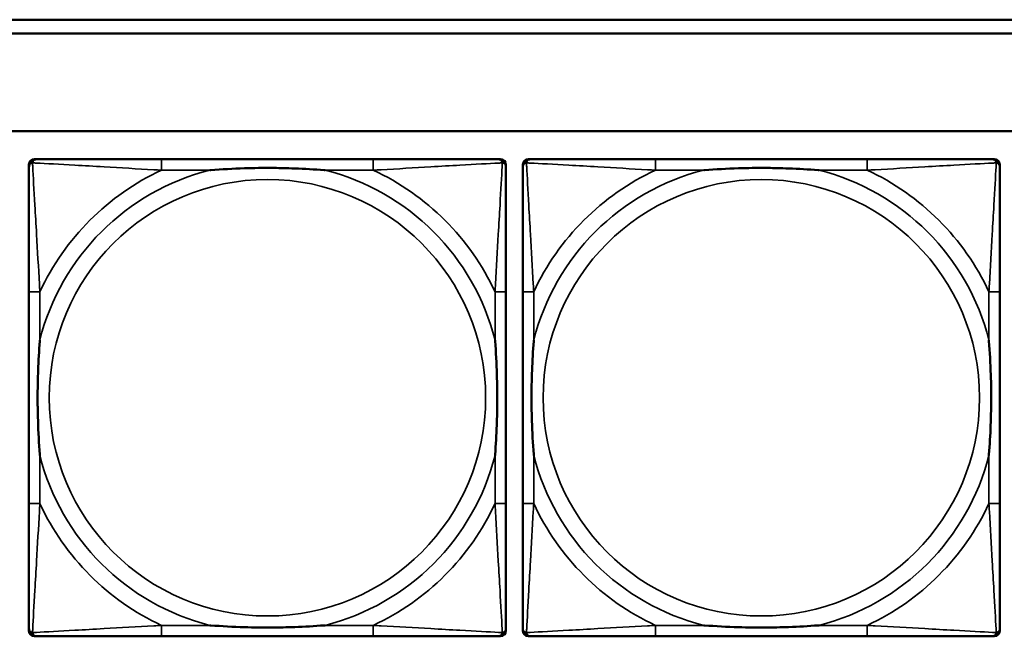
# Model space of a CAD drawing. Header units: inches. Extents: x 1.9 to 64.4, y 1.6 to 69.2.
# Tile 113 of 256: x 29.5 to 30.9, y 58.1 to 59. Entities that reach past the tile are written whole.
import ezdxf

# ---------------------------------------------------------------- set-up
doc = ezdxf.new("R2010")
doc.units = ezdxf.units.IN
doc.header["$MEASUREMENT"] = 0
doc.layers.add('Visible (ANSI)', color=7, linetype='Continuous', lineweight=50)
doc.layers.add('Visible Narrow (ANSI)', color=7, linetype='Continuous', lineweight=35)

msp = doc.modelspace()

# ---------------------------------------------------------------- linework, layer by layer
at = {"layer": 'Visible (ANSI)'}
for p, q in [((22.395, 58.9763), (32.6275, 58.9763)), ((32.6275, 58.9563), (22.395, 58.9563)), ((22.395, 58.8163), (45.17, 58.8163)), ((29.5482, 58.0989), (29.5482, 58.7681)), ((29.556, 58.776), (29.56, 58.776)), ((30.0427, 58.776), (29.7387, 58.776)), ((30.2214, 58.776), (30.2253, 58.776)), ((30.2332, 58.7681), (30.2332, 58.7642)), ((30.2573, 58.0989), (30.2573, 58.7681)), ((30.2652, 58.776), (30.2691, 58.776)), ((30.7518, 58.776), (30.4478, 58.776)), ((30.9305, 58.776), (30.9344, 58.776)), ((30.9423, 58.7681), (30.9423, 58.7642)), ((29.5482, 58.5855), (29.5482, 58.2815)), ((30.2332, 58.2815), (30.2332, 58.5855)), ((30.2573, 58.5855), (30.2573, 58.2815)), ((30.9423, 58.2815), (30.9423, 58.5855)), ((30.2332, 58.1028), (30.2332, 58.0989)), ((30.9423, 58.1028), (30.9423, 58.0989)), ((30.2253, 58.091), (29.556, 58.091)), ((29.7387, 58.091), (30.0427, 58.091)), ((30.9344, 58.091), (30.2652, 58.091)), ((30.4478, 58.091), (30.7518, 58.091))]:
    msp.add_line(p, q, dxfattribs=at)
for centre, radius, start, end in [((29.556, 58.7681), 0.00787, 90, 180), ((29.56, 58.7642), 0.0118, 90, 180), ((30.2214, 58.7642), 0.0118, 0, 90), ((30.2253, 58.7681), 0.00787, 0, 90), ((30.2652, 58.7681), 0.00787, 90, 180), ((30.2691, 58.7642), 0.0118, 90, 180), ((30.9305, 58.7642), 0.0118, 0, 90), ((30.9344, 58.7681), 0.00787, 0, 90), ((29.56, 58.1028), 0.0118, 180, 270), ((30.2214, 58.1028), 0.0118, 270, 360), ((30.2691, 58.1028), 0.0118, 180, 270), ((30.9305, 58.1028), 0.0118, 270, 360), ((29.556, 58.0989), 0.00787, 180, 270), ((30.2253, 58.0989), 0.00787, 270, 0), ((30.2652, 58.0989), 0.00787, 180, 270), ((30.9344, 58.0989), 0.00787, 270, 0)]:
    msp.add_arc(centre, radius, start, end, dxfattribs=at)
for points, knots in [([(29.7387, 58.776), (29.7352, 58.776), (29.7316, 58.776), (29.728, 58.776), (29.6948, 58.776), (29.6611, 58.776), (29.6302, 58.776), (29.6033, 58.776), (29.5777, 58.776), (29.5643, 58.776), (29.5627, 58.776), (29.5612, 58.776), (29.56, 58.776)], [0, 0, 0, 0, 0.0272471, 0.0272471, 0.0272471, 0.2790553, 0.2790553, 0.2790553, 0.4988354, 0.4988354, 0.4988354, 0.5252205, 0.5252205, 0.5252205, 0.5252205]), ([(30.2214, 58.776), (30.2065, 58.776), (30.1649, 58.776), (30.1243, 58.776), (30.0977, 58.776), (30.0699, 58.776), (30.0427, 58.776)], [-0.5252205, -0.5252205, -0.5252205, -0.5252205, -0.20743, -0.20743, -0.20743, 0, 0, 0, 0]), ([(30.4478, 58.776), (30.4443, 58.776), (30.4407, 58.776), (30.4371, 58.776), (30.4039, 58.776), (30.3702, 58.776), (30.3393, 58.776), (30.3124, 58.776), (30.2868, 58.776), (30.2734, 58.776), (30.2718, 58.776), (30.2703, 58.776), (30.2691, 58.776)], [0, 0, 0, 0, 0.0272471, 0.0272471, 0.0272471, 0.2790553, 0.2790553, 0.2790553, 0.4988354, 0.4988354, 0.4988354, 0.5252205, 0.5252205, 0.5252205, 0.5252205]), ([(30.9305, 58.776), (30.9156, 58.776), (30.874, 58.776), (30.8334, 58.776), (30.8068, 58.776), (30.779, 58.776), (30.7518, 58.776)], [-0.5252205, -0.5252205, -0.5252205, -0.5252205, -0.20743, -0.20743, -0.20743, 0, 0, 0, 0]), ([(29.5482, 58.7642), (29.5482, 58.7493), (29.5482, 58.7077), (29.5482, 58.6671), (29.5482, 58.6405), (29.5482, 58.6127), (29.5482, 58.5855)], [-0.5252205, -0.5252205, -0.5252205, -0.5252205, -0.20743, -0.20743, -0.20743, 0, 0, 0, 0]), ([(29.8079, 58.7603), (29.8084, 58.7603), (29.8088, 58.7603), (29.8253, 58.7616), (29.8414, 58.7624), (29.8643, 58.7631), (29.871, 58.7633), (29.8802, 58.7634), (29.8827, 58.7634), (29.8868, 58.7634), (29.8884, 58.7634), (29.8915, 58.7634), (29.893, 58.7634), (29.8966, 58.7634), (29.8986, 58.7634), (29.9048, 58.7634), (29.909, 58.7633), (29.9187, 58.7631), (29.9243, 58.7629), (29.944, 58.7622), (29.9581, 58.7614), (29.9726, 58.7603), (29.973, 58.7603), (29.9734, 58.7603)], [-0.416114, -0.416114, -0.416114, -0.416114, -0.4127691, -0.4127691, -0.2896446, -0.2896446, -0.2388934, -0.2388934, -0.2201881, -0.2201881, -0.2080204, -0.2080204, -0.196499, -0.196499, -0.1809939, -0.1809939, -0.149741, -0.149741, -0.1073162, -0.1073162, 0, 0, 0.0033356, 0.0033356, 0.0033356, 0.0033356]), ([(30.2332, 58.5855), (30.2332, 58.589), (30.2332, 58.5926), (30.2332, 58.5962), (30.2332, 58.6294), (30.2332, 58.6631), (30.2332, 58.694), (30.2332, 58.7209), (30.2332, 58.7465), (30.2332, 58.7599), (30.2332, 58.7615), (30.2332, 58.763), (30.2332, 58.7642)], [0, 0, 0, 0, 0.0272471, 0.0272471, 0.0272471, 0.2790553, 0.2790553, 0.2790553, 0.4988354, 0.4988354, 0.4988354, 0.5252205, 0.5252205, 0.5252205, 0.5252205]), ([(30.2573, 58.7642), (30.2573, 58.7493), (30.2573, 58.7077), (30.2573, 58.6671), (30.2573, 58.6405), (30.2573, 58.6127), (30.2573, 58.5855)], [-0.5252205, -0.5252205, -0.5252205, -0.5252205, -0.20743, -0.20743, -0.20743, 0, 0, 0, 0]), ([(30.5171, 58.7603), (30.5175, 58.7603), (30.5179, 58.7603), (30.5344, 58.7616), (30.5505, 58.7624), (30.5735, 58.7631), (30.5802, 58.7633), (30.5893, 58.7634), (30.5918, 58.7634), (30.5959, 58.7634), (30.5975, 58.7634), (30.6006, 58.7634), (30.6021, 58.7634), (30.6057, 58.7634), (30.6078, 58.7634), (30.6139, 58.7634), (30.6181, 58.7633), (30.6278, 58.7631), (30.6334, 58.7629), (30.6532, 58.7622), (30.6672, 58.7614), (30.6817, 58.7603), (30.6821, 58.7603), (30.6826, 58.7603)], [-0.416114, -0.416114, -0.416114, -0.416114, -0.4127691, -0.4127691, -0.2896446, -0.2896446, -0.2388934, -0.2388934, -0.2201881, -0.2201881, -0.2080204, -0.2080204, -0.196499, -0.196499, -0.1809939, -0.1809939, -0.149741, -0.149741, -0.1073162, -0.1073162, 0, 0, 0.0033356, 0.0033356, 0.0033356, 0.0033356]), ([(30.9423, 58.5855), (30.9423, 58.589), (30.9423, 58.5926), (30.9423, 58.5962), (30.9423, 58.6294), (30.9423, 58.6631), (30.9423, 58.694), (30.9423, 58.7209), (30.9423, 58.7465), (30.9423, 58.7599), (30.9423, 58.7615), (30.9423, 58.763), (30.9423, 58.7642)], [0, 0, 0, 0, 0.0272471, 0.0272471, 0.0272471, 0.2790553, 0.2790553, 0.2790553, 0.4988354, 0.4988354, 0.4988354, 0.5252205, 0.5252205, 0.5252205, 0.5252205]), ([(29.5639, 58.3508), (29.5639, 58.3512), (29.5639, 58.3516), (29.5626, 58.3681), (29.5618, 58.3842), (29.5611, 58.4071), (29.5609, 58.4138), (29.5608, 58.423), (29.5608, 58.4255), (29.5608, 58.4296), (29.5608, 58.4312), (29.5608, 58.4343), (29.5608, 58.4358), (29.5608, 58.4394), (29.5608, 58.4415), (29.5608, 58.4476), (29.5609, 58.4518), (29.5611, 58.4615), (29.5613, 58.4671), (29.562, 58.4869), (29.5628, 58.5009), (29.5639, 58.5154), (29.5639, 58.5158), (29.5639, 58.5162)], [-0.416114, -0.416114, -0.416114, -0.416114, -0.4127691, -0.4127691, -0.2896446, -0.2896446, -0.2388934, -0.2388934, -0.2201881, -0.2201881, -0.2080204, -0.2080204, -0.196499, -0.196499, -0.1809939, -0.1809939, -0.149741, -0.149741, -0.1073162, -0.1073162, 0, 0, 0.0033356, 0.0033356, 0.0033356, 0.0033356]), ([(30.2175, 58.5162), (30.2175, 58.5158), (30.2175, 58.5154), (30.2188, 58.4989), (30.2196, 58.4828), (30.2203, 58.4599), (30.2205, 58.4532), (30.2206, 58.444), (30.2206, 58.4415), (30.2206, 58.4374), (30.2206, 58.4358), (30.2206, 58.4327), (30.2206, 58.4312), (30.2206, 58.4276), (30.2206, 58.4256), (30.2206, 58.4194), (30.2205, 58.4152), (30.2203, 58.4055), (30.2201, 58.3999), (30.2194, 58.3802), (30.2186, 58.3661), (30.2175, 58.3516), (30.2175, 58.3512), (30.2175, 58.3508)], [-0.416114, -0.416114, -0.416114, -0.416114, -0.4127691, -0.4127691, -0.2896446, -0.2896446, -0.2388934, -0.2388934, -0.2201881, -0.2201881, -0.2080204, -0.2080204, -0.196499, -0.196499, -0.1809939, -0.1809939, -0.149741, -0.149741, -0.1073162, -0.1073162, 0, 0, 0.0033356, 0.0033356, 0.0033356, 0.0033356]), ([(30.273, 58.3508), (30.273, 58.3512), (30.273, 58.3516), (30.2717, 58.3681), (30.2709, 58.3842), (30.2702, 58.4071), (30.27, 58.4138), (30.2699, 58.423), (30.2699, 58.4255), (30.2699, 58.4296), (30.2699, 58.4312), (30.2699, 58.4343), (30.2699, 58.4358), (30.2699, 58.4394), (30.2699, 58.4415), (30.2699, 58.4476), (30.27, 58.4518), (30.2702, 58.4615), (30.2704, 58.4671), (30.2711, 58.4869), (30.2719, 58.5009), (30.273, 58.5154), (30.273, 58.5158), (30.273, 58.5162)], [-0.416114, -0.416114, -0.416114, -0.416114, -0.4127691, -0.4127691, -0.2896446, -0.2896446, -0.2388934, -0.2388934, -0.2201881, -0.2201881, -0.2080204, -0.2080204, -0.196499, -0.196499, -0.1809939, -0.1809939, -0.149741, -0.149741, -0.1073162, -0.1073162, 0, 0, 0.0033356, 0.0033356, 0.0033356, 0.0033356]), ([(30.9266, 58.5162), (30.9266, 58.5158), (30.9266, 58.5154), (30.9279, 58.4989), (30.9287, 58.4828), (30.9295, 58.4599), (30.9296, 58.4532), (30.9297, 58.444), (30.9297, 58.4415), (30.9297, 58.4374), (30.9298, 58.4358), (30.9298, 58.4327), (30.9298, 58.4312), (30.9297, 58.4276), (30.9297, 58.4256), (30.9297, 58.4194), (30.9296, 58.4152), (30.9294, 58.4055), (30.9292, 58.3999), (30.9285, 58.3802), (30.9277, 58.3661), (30.9266, 58.3516), (30.9266, 58.3512), (30.9266, 58.3508)], [-0.416114, -0.416114, -0.416114, -0.416114, -0.4127691, -0.4127691, -0.2896446, -0.2896446, -0.2388934, -0.2388934, -0.2201881, -0.2201881, -0.2080204, -0.2080204, -0.196499, -0.196499, -0.1809939, -0.1809939, -0.149741, -0.149741, -0.1073162, -0.1073162, 0, 0, 0.0033356, 0.0033356, 0.0033356, 0.0033356]), ([(29.5482, 58.2815), (29.5482, 58.2543), (29.5482, 58.2265), (29.5482, 58.1999), (29.5482, 58.1593), (29.5482, 58.1177), (29.5482, 58.1028)], [3.9382945, 3.9382945, 3.9382945, 3.9382945, 4.1457245, 4.1457245, 4.1457245, 4.463515, 4.463515, 4.463515, 4.463515]), ([(30.2332, 58.1028), (30.2332, 58.1177), (30.2332, 58.1593), (30.2332, 58.1999), (30.2332, 58.2265), (30.2332, 58.2543), (30.2332, 58.2815)], [-0.5252205, -0.5252205, -0.5252205, -0.5252205, -0.20743, -0.20743, -0.20743, 0, 0, 0, 0]), ([(30.2573, 58.2815), (30.2573, 58.2543), (30.2573, 58.2265), (30.2573, 58.1999), (30.2573, 58.1593), (30.2573, 58.1177), (30.2573, 58.1028)], [3.9382945, 3.9382945, 3.9382945, 3.9382945, 4.1457245, 4.1457245, 4.1457245, 4.463515, 4.463515, 4.463515, 4.463515]), ([(30.9423, 58.1028), (30.9423, 58.1177), (30.9423, 58.1593), (30.9423, 58.1999), (30.9423, 58.2265), (30.9423, 58.2543), (30.9423, 58.2815)], [-0.5252205, -0.5252205, -0.5252205, -0.5252205, -0.20743, -0.20743, -0.20743, 0, 0, 0, 0]), ([(29.9734, 58.1067), (29.973, 58.1067), (29.9726, 58.1067), (29.9581, 58.1056), (29.944, 58.1048), (29.9243, 58.1041), (29.9187, 58.1039), (29.909, 58.1037), (29.9048, 58.1036), (29.8986, 58.1036), (29.8966, 58.1036), (29.893, 58.1036), (29.8915, 58.1036), (29.8884, 58.1036), (29.8868, 58.1036), (29.8827, 58.1036), (29.8802, 58.1036), (29.871, 58.1037), (29.8643, 58.1039), (29.8414, 58.1046), (29.8253, 58.1054), (29.8088, 58.1067), (29.8084, 58.1067), (29.8079, 58.1067)], [-0.4149464, -0.4149464, -0.4149464, -0.4149464, -0.41162, -0.41162, -0.3046026, -0.3046026, -0.2622958, -0.2622958, -0.23113, -0.23113, -0.215668, -0.215668, -0.2041787, -0.2041787, -0.1920448, -0.1920448, -0.1733916, -0.1733916, -0.1227817, -0.1227817, 0, 0, 0.0033356, 0.0033356, 0.0033356, 0.0033356]), ([(30.6826, 58.1067), (30.6821, 58.1067), (30.6817, 58.1067), (30.6672, 58.1056), (30.6532, 58.1048), (30.6334, 58.1041), (30.6278, 58.1039), (30.6181, 58.1037), (30.6139, 58.1036), (30.6078, 58.1036), (30.6057, 58.1036), (30.6021, 58.1036), (30.6006, 58.1036), (30.5975, 58.1036), (30.5959, 58.1036), (30.5918, 58.1036), (30.5893, 58.1036), (30.5802, 58.1037), (30.5735, 58.1039), (30.5505, 58.1046), (30.5344, 58.1054), (30.5179, 58.1067), (30.5175, 58.1067), (30.5171, 58.1067)], [-0.4149464, -0.4149464, -0.4149464, -0.4149464, -0.41162, -0.41162, -0.3046026, -0.3046026, -0.2622958, -0.2622958, -0.23113, -0.23113, -0.215668, -0.215668, -0.2041787, -0.2041787, -0.1920448, -0.1920448, -0.1733916, -0.1733916, -0.1227817, -0.1227817, 0, 0, 0.0033356, 0.0033356, 0.0033356, 0.0033356]), ([(29.56, 58.091), (29.5749, 58.091), (29.6165, 58.091), (29.6571, 58.091), (29.6837, 58.091), (29.7115, 58.091), (29.7387, 58.091)], [-0.5252205, -0.5252205, -0.5252205, -0.5252205, -0.20743, -0.20743, -0.20743, 0, 0, 0, 0]), ([(30.0427, 58.091), (30.0699, 58.091), (30.0977, 58.091), (30.1243, 58.091), (30.1649, 58.091), (30.2065, 58.091), (30.2214, 58.091)], [3.9382945, 3.9382945, 3.9382945, 3.9382945, 4.1457245, 4.1457245, 4.1457245, 4.463515, 4.463515, 4.463515, 4.463515]), ([(30.2691, 58.091), (30.284, 58.091), (30.3256, 58.091), (30.3662, 58.091), (30.3928, 58.091), (30.4206, 58.091), (30.4478, 58.091)], [-0.5252205, -0.5252205, -0.5252205, -0.5252205, -0.20743, -0.20743, -0.20743, 0, 0, 0, 0]), ([(30.7518, 58.091), (30.779, 58.091), (30.8068, 58.091), (30.8334, 58.091), (30.874, 58.091), (30.9156, 58.091), (30.9305, 58.091)], [3.9382945, 3.9382945, 3.9382945, 3.9382945, 4.1457245, 4.1457245, 4.1457245, 4.463515, 4.463515, 4.463515, 4.463515])]:
    msp.add_open_spline(points, degree=3, knots=knots, dxfattribs=at)
at = {"layer": 'Visible Narrow (ANSI)'}
for p, q in [((29.7387, 58.776), (29.7387, 58.7603)), ((30.0427, 58.776), (30.0427, 58.7603)), ((30.4478, 58.776), (30.4478, 58.7603)), ((30.7518, 58.776), (30.7518, 58.7603)), ((29.7387, 58.7603), (29.8079, 58.7603)), ((29.9734, 58.7603), (30.0427, 58.7603)), ((30.4478, 58.7603), (30.5171, 58.7603)), ((30.6826, 58.7603), (30.7518, 58.7603)), ((29.5639, 58.5855), (29.5482, 58.5855)), ((29.5639, 58.5162), (29.5639, 58.5855)), ((30.2332, 58.5855), (30.2175, 58.5855)), ((30.2175, 58.5855), (30.2175, 58.5162)), ((30.273, 58.5855), (30.2573, 58.5855)), ((30.273, 58.5162), (30.273, 58.5855)), ((30.9423, 58.5855), (30.9266, 58.5855)), ((30.9266, 58.5855), (30.9266, 58.5162)), ((29.5639, 58.2815), (29.5639, 58.3508)), ((30.2175, 58.3508), (30.2175, 58.2815)), ((30.273, 58.2815), (30.273, 58.3508)), ((30.9266, 58.3508), (30.9266, 58.2815)), ((29.5639, 58.2815), (29.5482, 58.2815)), ((30.2332, 58.2815), (30.2175, 58.2815)), ((30.273, 58.2815), (30.2573, 58.2815)), ((30.9423, 58.2815), (30.9266, 58.2815)), ((29.7387, 58.1067), (29.7387, 58.091)), ((29.8079, 58.1067), (29.7387, 58.1067)), ((30.0427, 58.1067), (29.9734, 58.1067)), ((30.0427, 58.1067), (30.0427, 58.091)), ((30.4478, 58.1067), (30.4478, 58.091)), ((30.5171, 58.1067), (30.4478, 58.1067)), ((30.7518, 58.1067), (30.6826, 58.1067)), ((30.7518, 58.1067), (30.7518, 58.091))]:
    msp.add_line(p, q, dxfattribs=at)
for centre in [(29.8907, 58.4335), (30.5998, 58.4335)]:
    msp.add_circle(centre, 0.3133, dxfattribs=at)
for centre, radius, start, end in [((29.8907, 58.4335), 0.3371, 104.2103, 165.7897), ((29.8907, 58.4335), 0.3604, 114.9407, 155.0593), ((29.8907, 58.4335), 0.3371, 14.2103, 75.7897), ((29.8907, 58.4335), 0.3604, 24.9407, 65.0593), ((30.5998, 58.4335), 0.3371, 104.2103, 165.7897), ((30.5998, 58.4335), 0.3604, 114.9407, 155.0593), ((30.5998, 58.4335), 0.3371, 14.2103, 75.7897), ((30.5998, 58.4335), 0.3604, 24.9407, 65.0593), ((29.8907, 58.4335), 0.3371, 194.2103, 255.7897), ((29.8907, 58.4335), 0.3371, 284.2103, 345.7897), ((30.5998, 58.4335), 0.3371, 194.2103, 255.7897), ((30.5998, 58.4335), 0.3371, 284.2103, 345.7897), ((29.8907, 58.4335), 0.3604, 204.9407, 245.0593), ((29.8907, 58.4335), 0.3604, 294.9407, 335.0593), ((30.5998, 58.4335), 0.3604, 204.9407, 245.0593), ((30.5998, 58.4335), 0.3604, 294.9407, 335.0593)]:
    msp.add_arc(centre, radius, start, end, dxfattribs=at)
for points, knots in [([(29.5482, 58.7642), (29.5482, 58.7648), (29.5483, 58.7654), (29.5485, 58.7664), (29.5487, 58.7668), (29.549, 58.7675), (29.5491, 58.7677), (29.5494, 58.7681), (29.5495, 58.7682), (29.5498, 58.7686), (29.5501, 58.7689), (29.5508, 58.7695), (29.5513, 58.7698), (29.5523, 58.7703), (29.5529, 58.7706), (29.5535, 58.7707)], [-0.02627331, -0.02627331, -0.02627331, -0.02627331, -0.02158775, -0.02158775, -0.01736415, -0.01736415, -0.0147244, -0.0147244, -0.01307456, -0.01307456, -0.00977487, -0.00977487, -0.00449537, -0.00449537, 0.00012419, 0.00012419, 0.00012419, 0.00012419]), ([(29.5535, 58.7707), (29.5536, 58.7713), (29.5539, 58.7719), (29.5544, 58.7729), (29.5547, 58.7734), (29.5553, 58.7741), (29.5556, 58.7744), (29.556, 58.7747), (29.5561, 58.7748), (29.5565, 58.7751), (29.5567, 58.7752), (29.5574, 58.7755), (29.5578, 58.7757), (29.5588, 58.7759), (29.5594, 58.776), (29.56, 58.776)], [-0.00012419, -0.00012419, -0.00012419, -0.00012419, 0.00449537, 0.00449537, 0.00977487, 0.00977487, 0.01307456, 0.01307456, 0.0147244, 0.0147244, 0.01736415, 0.01736415, 0.02158775, 0.02158775, 0.02627331, 0.02627331, 0.02627331, 0.02627331]), ([(29.5639, 58.5855), (29.5637, 58.5892), (29.5635, 58.593), (29.562, 58.6203), (29.5606, 58.6445), (29.5584, 58.6824), (29.5575, 58.6964), (29.5555, 58.7316), (29.5545, 58.7518), (29.5536, 58.7672), (29.5536, 58.769), (29.5535, 58.7707)], [0, 0, 0, 0, 0.0278591, 0.0278591, 0.201273, 0.201273, 0.3066357, 0.3066357, 0.475216, 0.475216, 0.5007189, 0.5007189, 0.5007189, 0.5007189]), ([(29.5535, 58.7707), (29.5552, 58.7706), (29.557, 58.7705), (29.5724, 58.7697), (29.5925, 58.7687), (29.6278, 58.7667), (29.6418, 58.7658), (29.6797, 58.7636), (29.7039, 58.7622), (29.7312, 58.7607), (29.735, 58.7605), (29.7387, 58.7603)], [-0.5007189, -0.5007189, -0.5007189, -0.5007189, -0.475216, -0.475216, -0.3066357, -0.3066357, -0.201273, -0.201273, -0.0278591, -0.0278591, 0, 0, 0, 0]), ([(30.0427, 58.7603), (30.0464, 58.7605), (30.0502, 58.7607), (30.0775, 58.7622), (30.1017, 58.7636), (30.1396, 58.7658), (30.1536, 58.7667), (30.1888, 58.7687), (30.209, 58.7697), (30.2244, 58.7705), (30.2262, 58.7706), (30.2279, 58.7707)], [0, 0, 0, 0, 0.0278591, 0.0278591, 0.201273, 0.201273, 0.3066357, 0.3066357, 0.475216, 0.475216, 0.5007189, 0.5007189, 0.5007189, 0.5007189]), ([(30.2279, 58.7707), (30.2278, 58.769), (30.2277, 58.7672), (30.2269, 58.7518), (30.2258, 58.7316), (30.2239, 58.6964), (30.223, 58.6824), (30.2208, 58.6445), (30.2194, 58.6203), (30.2179, 58.593), (30.2177, 58.5892), (30.2175, 58.5855)], [-0.5007189, -0.5007189, -0.5007189, -0.5007189, -0.475216, -0.475216, -0.3066357, -0.3066357, -0.201273, -0.201273, -0.0278591, -0.0278591, 0, 0, 0, 0]), ([(30.2214, 58.776), (30.222, 58.776), (30.2226, 58.7759), (30.2236, 58.7757), (30.224, 58.7755), (30.2246, 58.7752), (30.2249, 58.7751), (30.2253, 58.7748), (30.2254, 58.7747), (30.2258, 58.7744), (30.2261, 58.7741), (30.2267, 58.7734), (30.227, 58.7729), (30.2275, 58.7719), (30.2278, 58.7713), (30.2279, 58.7707)], [-0.02627331, -0.02627331, -0.02627331, -0.02627331, -0.02158775, -0.02158775, -0.01736415, -0.01736415, -0.0147244, -0.0147244, -0.01307456, -0.01307456, -0.00977487, -0.00977487, -0.00449537, -0.00449537, 0.00012419, 0.00012419, 0.00012419, 0.00012419]), ([(30.2279, 58.7707), (30.2285, 58.7706), (30.2291, 58.7703), (30.2301, 58.7698), (30.2306, 58.7695), (30.2313, 58.7689), (30.2316, 58.7686), (30.2319, 58.7682), (30.232, 58.7681), (30.2323, 58.7677), (30.2324, 58.7675), (30.2327, 58.7668), (30.2329, 58.7664), (30.2331, 58.7654), (30.2332, 58.7648), (30.2332, 58.7642)], [-0.00012419, -0.00012419, -0.00012419, -0.00012419, 0.00449537, 0.00449537, 0.00977487, 0.00977487, 0.01307456, 0.01307456, 0.0147244, 0.0147244, 0.01736415, 0.01736415, 0.02158775, 0.02158775, 0.02627331, 0.02627331, 0.02627331, 0.02627331]), ([(30.2573, 58.7642), (30.2573, 58.7648), (30.2574, 58.7654), (30.2576, 58.7664), (30.2578, 58.7668), (30.2581, 58.7675), (30.2582, 58.7677), (30.2585, 58.7681), (30.2586, 58.7682), (30.2589, 58.7686), (30.2592, 58.7689), (30.2599, 58.7695), (30.2604, 58.7698), (30.2615, 58.7703), (30.262, 58.7706), (30.2626, 58.7707)], [-0.02627331, -0.02627331, -0.02627331, -0.02627331, -0.02158775, -0.02158775, -0.01736415, -0.01736415, -0.0147244, -0.0147244, -0.01307456, -0.01307456, -0.00977487, -0.00977487, -0.00449537, -0.00449537, 0.00012419, 0.00012419, 0.00012419, 0.00012419]), ([(30.2626, 58.7707), (30.2628, 58.7713), (30.263, 58.7719), (30.2635, 58.7729), (30.2638, 58.7734), (30.2644, 58.7741), (30.2647, 58.7744), (30.2651, 58.7747), (30.2652, 58.7748), (30.2656, 58.7751), (30.2659, 58.7752), (30.2665, 58.7755), (30.2669, 58.7757), (30.2679, 58.7759), (30.2685, 58.776), (30.2691, 58.776)], [-0.00012419, -0.00012419, -0.00012419, -0.00012419, 0.00449537, 0.00449537, 0.00977487, 0.00977487, 0.01307456, 0.01307456, 0.0147244, 0.0147244, 0.01736415, 0.01736415, 0.02158775, 0.02158775, 0.02627331, 0.02627331, 0.02627331, 0.02627331]), ([(30.273, 58.5855), (30.2728, 58.5892), (30.2726, 58.593), (30.2711, 58.6203), (30.2697, 58.6445), (30.2675, 58.6824), (30.2667, 58.6964), (30.2647, 58.7316), (30.2636, 58.7518), (30.2628, 58.7672), (30.2627, 58.769), (30.2626, 58.7707)], [0, 0, 0, 0, 0.0278591, 0.0278591, 0.201273, 0.201273, 0.3066357, 0.3066357, 0.475216, 0.475216, 0.5007189, 0.5007189, 0.5007189, 0.5007189]), ([(30.2626, 58.7707), (30.2643, 58.7706), (30.2661, 58.7705), (30.2815, 58.7697), (30.3017, 58.7687), (30.3369, 58.7667), (30.3509, 58.7658), (30.3888, 58.7636), (30.413, 58.7622), (30.4403, 58.7607), (30.4441, 58.7605), (30.4478, 58.7603)], [-0.5007189, -0.5007189, -0.5007189, -0.5007189, -0.475216, -0.475216, -0.3066357, -0.3066357, -0.201273, -0.201273, -0.0278591, -0.0278591, 0, 0, 0, 0]), ([(30.7518, 58.7603), (30.7555, 58.7605), (30.7593, 58.7607), (30.7866, 58.7622), (30.8108, 58.7636), (30.8487, 58.7658), (30.8627, 58.7667), (30.898, 58.7687), (30.9181, 58.7697), (30.9335, 58.7705), (30.9353, 58.7706), (30.937, 58.7707)], [0, 0, 0, 0, 0.0278591, 0.0278591, 0.201273, 0.201273, 0.3066357, 0.3066357, 0.475216, 0.475216, 0.5007189, 0.5007189, 0.5007189, 0.5007189]), ([(30.937, 58.7707), (30.937, 58.769), (30.9369, 58.7672), (30.936, 58.7518), (30.935, 58.7316), (30.933, 58.6964), (30.9321, 58.6824), (30.9299, 58.6445), (30.9285, 58.6203), (30.927, 58.593), (30.9268, 58.5892), (30.9266, 58.5855)], [-0.5007189, -0.5007189, -0.5007189, -0.5007189, -0.475216, -0.475216, -0.3066357, -0.3066357, -0.201273, -0.201273, -0.0278591, -0.0278591, 0, 0, 0, 0]), ([(30.9305, 58.776), (30.9311, 58.776), (30.9317, 58.7759), (30.9327, 58.7757), (30.9331, 58.7755), (30.9338, 58.7752), (30.934, 58.7751), (30.9344, 58.7748), (30.9345, 58.7747), (30.9349, 58.7744), (30.9352, 58.7741), (30.9358, 58.7734), (30.9361, 58.7729), (30.9366, 58.7719), (30.9369, 58.7713), (30.937, 58.7707)], [-0.02627331, -0.02627331, -0.02627331, -0.02627331, -0.02158775, -0.02158775, -0.01736415, -0.01736415, -0.0147244, -0.0147244, -0.01307456, -0.01307456, -0.00977487, -0.00977487, -0.00449537, -0.00449537, 0.00012419, 0.00012419, 0.00012419, 0.00012419]), ([(30.937, 58.7707), (30.9376, 58.7706), (30.9382, 58.7703), (30.9392, 58.7698), (30.9397, 58.7695), (30.9404, 58.7689), (30.9407, 58.7686), (30.941, 58.7682), (30.9411, 58.7681), (30.9414, 58.7677), (30.9415, 58.7675), (30.9418, 58.7668), (30.942, 58.7664), (30.9423, 58.7654), (30.9423, 58.7648), (30.9423, 58.7642)], [-0.00012419, -0.00012419, -0.00012419, -0.00012419, 0.00449537, 0.00449537, 0.00977487, 0.00977487, 0.01307456, 0.01307456, 0.0147244, 0.0147244, 0.01736415, 0.01736415, 0.02158775, 0.02158775, 0.02627331, 0.02627331, 0.02627331, 0.02627331]), ([(29.5535, 58.0963), (29.5536, 58.098), (29.5536, 58.0998), (29.5545, 58.1152), (29.5555, 58.1354), (29.5575, 58.1706), (29.5584, 58.1846), (29.5606, 58.2225), (29.562, 58.2467), (29.5635, 58.274), (29.5637, 58.2778), (29.5639, 58.2815)], [-4.4390134, -4.4390134, -4.4390134, -4.4390134, -4.4135105, -4.4135105, -4.2449302, -4.2449302, -4.1395675, -4.1395675, -3.9661536, -3.9661536, -3.9382945, -3.9382945, -3.9382945, -3.9382945]), ([(30.2175, 58.2815), (30.2177, 58.2778), (30.2179, 58.274), (30.2194, 58.2467), (30.2208, 58.2225), (30.223, 58.1846), (30.2239, 58.1706), (30.2258, 58.1354), (30.2269, 58.1152), (30.2277, 58.0998), (30.2278, 58.098), (30.2279, 58.0963)], [0, 0, 0, 0, 0.0278591, 0.0278591, 0.201273, 0.201273, 0.3066357, 0.3066357, 0.475216, 0.475216, 0.5007189, 0.5007189, 0.5007189, 0.5007189]), ([(30.2626, 58.0963), (30.2627, 58.098), (30.2628, 58.0998), (30.2636, 58.1152), (30.2647, 58.1354), (30.2667, 58.1706), (30.2675, 58.1846), (30.2697, 58.2225), (30.2711, 58.2467), (30.2726, 58.274), (30.2728, 58.2778), (30.273, 58.2815)], [-4.4390134, -4.4390134, -4.4390134, -4.4390134, -4.4135105, -4.4135105, -4.2449302, -4.2449302, -4.1395675, -4.1395675, -3.9661536, -3.9661536, -3.9382945, -3.9382945, -3.9382945, -3.9382945]), ([(30.9266, 58.2815), (30.9268, 58.2778), (30.927, 58.274), (30.9285, 58.2467), (30.9299, 58.2225), (30.9321, 58.1846), (30.933, 58.1706), (30.935, 58.1354), (30.936, 58.1152), (30.9369, 58.0998), (30.937, 58.098), (30.937, 58.0963)], [0, 0, 0, 0, 0.0278591, 0.0278591, 0.201273, 0.201273, 0.3066357, 0.3066357, 0.475216, 0.475216, 0.5007189, 0.5007189, 0.5007189, 0.5007189]), ([(29.5535, 58.0963), (29.5529, 58.0964), (29.5523, 58.0967), (29.5513, 58.0972), (29.5508, 58.0975), (29.5501, 58.0981), (29.5498, 58.0984), (29.5495, 58.0988), (29.5494, 58.0989), (29.5491, 58.0993), (29.549, 58.0995), (29.5487, 58.1002), (29.5485, 58.1006), (29.5483, 58.1016), (29.5482, 58.1022), (29.5482, 58.1028)], [-0.00012419, -0.00012419, -0.00012419, -0.00012419, 0.00449537, 0.00449537, 0.00977487, 0.00977487, 0.01307456, 0.01307456, 0.0147244, 0.0147244, 0.01736415, 0.01736415, 0.02158775, 0.02158775, 0.02627331, 0.02627331, 0.02627331, 0.02627331]), ([(29.7387, 58.1067), (29.735, 58.1065), (29.7312, 58.1063), (29.7039, 58.1048), (29.6797, 58.1034), (29.6418, 58.1012), (29.6278, 58.1003), (29.5925, 58.0984), (29.5724, 58.0973), (29.557, 58.0965), (29.5552, 58.0964), (29.5535, 58.0963)], [0, 0, 0, 0, 0.0278591, 0.0278591, 0.201273, 0.201273, 0.3066357, 0.3066357, 0.475216, 0.475216, 0.5007189, 0.5007189, 0.5007189, 0.5007189]), ([(30.2279, 58.0963), (30.2262, 58.0964), (30.2244, 58.0965), (30.209, 58.0973), (30.1888, 58.0984), (30.1536, 58.1003), (30.1396, 58.1012), (30.1017, 58.1034), (30.0775, 58.1048), (30.0502, 58.1063), (30.0464, 58.1065), (30.0427, 58.1067)], [-4.4390134, -4.4390134, -4.4390134, -4.4390134, -4.4135105, -4.4135105, -4.2449302, -4.2449302, -4.1395675, -4.1395675, -3.9661536, -3.9661536, -3.9382945, -3.9382945, -3.9382945, -3.9382945]), ([(30.2332, 58.1028), (30.2332, 58.1022), (30.2331, 58.1016), (30.2329, 58.1006), (30.2327, 58.1002), (30.2324, 58.0995), (30.2323, 58.0993), (30.232, 58.0989), (30.2319, 58.0988), (30.2316, 58.0984), (30.2313, 58.0981), (30.2306, 58.0975), (30.2301, 58.0972), (30.2291, 58.0967), (30.2285, 58.0964), (30.2279, 58.0963)], [-0.02627331, -0.02627331, -0.02627331, -0.02627331, -0.02158775, -0.02158775, -0.01736415, -0.01736415, -0.0147244, -0.0147244, -0.01307456, -0.01307456, -0.00977487, -0.00977487, -0.00449537, -0.00449537, 0.00012419, 0.00012419, 0.00012419, 0.00012419]), ([(30.2626, 58.0963), (30.262, 58.0964), (30.2615, 58.0967), (30.2604, 58.0972), (30.2599, 58.0975), (30.2592, 58.0981), (30.2589, 58.0984), (30.2586, 58.0988), (30.2585, 58.0989), (30.2582, 58.0993), (30.2581, 58.0995), (30.2578, 58.1002), (30.2576, 58.1006), (30.2574, 58.1016), (30.2573, 58.1022), (30.2573, 58.1028)], [-0.00012419, -0.00012419, -0.00012419, -0.00012419, 0.00449537, 0.00449537, 0.00977487, 0.00977487, 0.01307456, 0.01307456, 0.0147244, 0.0147244, 0.01736415, 0.01736415, 0.02158775, 0.02158775, 0.02627331, 0.02627331, 0.02627331, 0.02627331]), ([(30.4478, 58.1067), (30.4441, 58.1065), (30.4403, 58.1063), (30.413, 58.1048), (30.3888, 58.1034), (30.3509, 58.1012), (30.3369, 58.1003), (30.3017, 58.0984), (30.2815, 58.0973), (30.2661, 58.0965), (30.2643, 58.0964), (30.2626, 58.0963)], [0, 0, 0, 0, 0.0278591, 0.0278591, 0.201273, 0.201273, 0.3066357, 0.3066357, 0.475216, 0.475216, 0.5007189, 0.5007189, 0.5007189, 0.5007189]), ([(30.937, 58.0963), (30.9353, 58.0964), (30.9335, 58.0965), (30.9181, 58.0973), (30.898, 58.0984), (30.8627, 58.1003), (30.8487, 58.1012), (30.8108, 58.1034), (30.7866, 58.1048), (30.7593, 58.1063), (30.7555, 58.1065), (30.7518, 58.1067)], [-4.4390134, -4.4390134, -4.4390134, -4.4390134, -4.4135105, -4.4135105, -4.2449302, -4.2449302, -4.1395675, -4.1395675, -3.9661536, -3.9661536, -3.9382945, -3.9382945, -3.9382945, -3.9382945]), ([(30.9423, 58.1028), (30.9423, 58.1022), (30.9423, 58.1016), (30.942, 58.1006), (30.9418, 58.1002), (30.9415, 58.0995), (30.9414, 58.0993), (30.9411, 58.0989), (30.941, 58.0988), (30.9407, 58.0984), (30.9404, 58.0981), (30.9397, 58.0975), (30.9392, 58.0972), (30.9382, 58.0967), (30.9376, 58.0964), (30.937, 58.0963)], [-0.02627331, -0.02627331, -0.02627331, -0.02627331, -0.02158775, -0.02158775, -0.01736415, -0.01736415, -0.0147244, -0.0147244, -0.01307456, -0.01307456, -0.00977487, -0.00977487, -0.00449537, -0.00449537, 0.00012419, 0.00012419, 0.00012419, 0.00012419]), ([(29.56, 58.091), (29.5594, 58.091), (29.5588, 58.0911), (29.5578, 58.0913), (29.5574, 58.0915), (29.5567, 58.0918), (29.5565, 58.0919), (29.5561, 58.0922), (29.556, 58.0923), (29.5556, 58.0926), (29.5553, 58.0929), (29.5547, 58.0936), (29.5544, 58.0941), (29.5539, 58.0951), (29.5536, 58.0957), (29.5535, 58.0963)], [-0.02627331, -0.02627331, -0.02627331, -0.02627331, -0.02158775, -0.02158775, -0.01736415, -0.01736415, -0.0147244, -0.0147244, -0.01307456, -0.01307456, -0.00977487, -0.00977487, -0.00449537, -0.00449537, 0.00012419, 0.00012419, 0.00012419, 0.00012419]), ([(30.2279, 58.0963), (30.2278, 58.0957), (30.2275, 58.0951), (30.227, 58.0941), (30.2267, 58.0936), (30.2261, 58.0929), (30.2258, 58.0926), (30.2254, 58.0923), (30.2253, 58.0922), (30.2249, 58.0919), (30.2246, 58.0918), (30.224, 58.0915), (30.2236, 58.0913), (30.2226, 58.0911), (30.222, 58.091), (30.2214, 58.091)], [-0.00012419, -0.00012419, -0.00012419, -0.00012419, 0.00449537, 0.00449537, 0.00977487, 0.00977487, 0.01307456, 0.01307456, 0.0147244, 0.0147244, 0.01736415, 0.01736415, 0.02158775, 0.02158775, 0.02627331, 0.02627331, 0.02627331, 0.02627331]), ([(30.2691, 58.091), (30.2685, 58.091), (30.2679, 58.0911), (30.2669, 58.0913), (30.2665, 58.0915), (30.2659, 58.0918), (30.2656, 58.0919), (30.2652, 58.0922), (30.2651, 58.0923), (30.2647, 58.0926), (30.2644, 58.0929), (30.2638, 58.0936), (30.2635, 58.0941), (30.263, 58.0951), (30.2628, 58.0957), (30.2626, 58.0963)], [-0.02627331, -0.02627331, -0.02627331, -0.02627331, -0.02158775, -0.02158775, -0.01736415, -0.01736415, -0.0147244, -0.0147244, -0.01307456, -0.01307456, -0.00977487, -0.00977487, -0.00449537, -0.00449537, 0.00012419, 0.00012419, 0.00012419, 0.00012419]), ([(30.937, 58.0963), (30.9369, 58.0957), (30.9366, 58.0951), (30.9361, 58.0941), (30.9358, 58.0936), (30.9352, 58.0929), (30.9349, 58.0926), (30.9345, 58.0923), (30.9344, 58.0922), (30.934, 58.0919), (30.9338, 58.0918), (30.9331, 58.0915), (30.9327, 58.0913), (30.9317, 58.0911), (30.9311, 58.091), (30.9305, 58.091)], [-0.00012419, -0.00012419, -0.00012419, -0.00012419, 0.00449537, 0.00449537, 0.00977487, 0.00977487, 0.01307456, 0.01307456, 0.0147244, 0.0147244, 0.01736415, 0.01736415, 0.02158775, 0.02158775, 0.02627331, 0.02627331, 0.02627331, 0.02627331])]:
    msp.add_open_spline(points, degree=3, knots=knots, dxfattribs=at)

doc.saveas('drawing.dxf')
